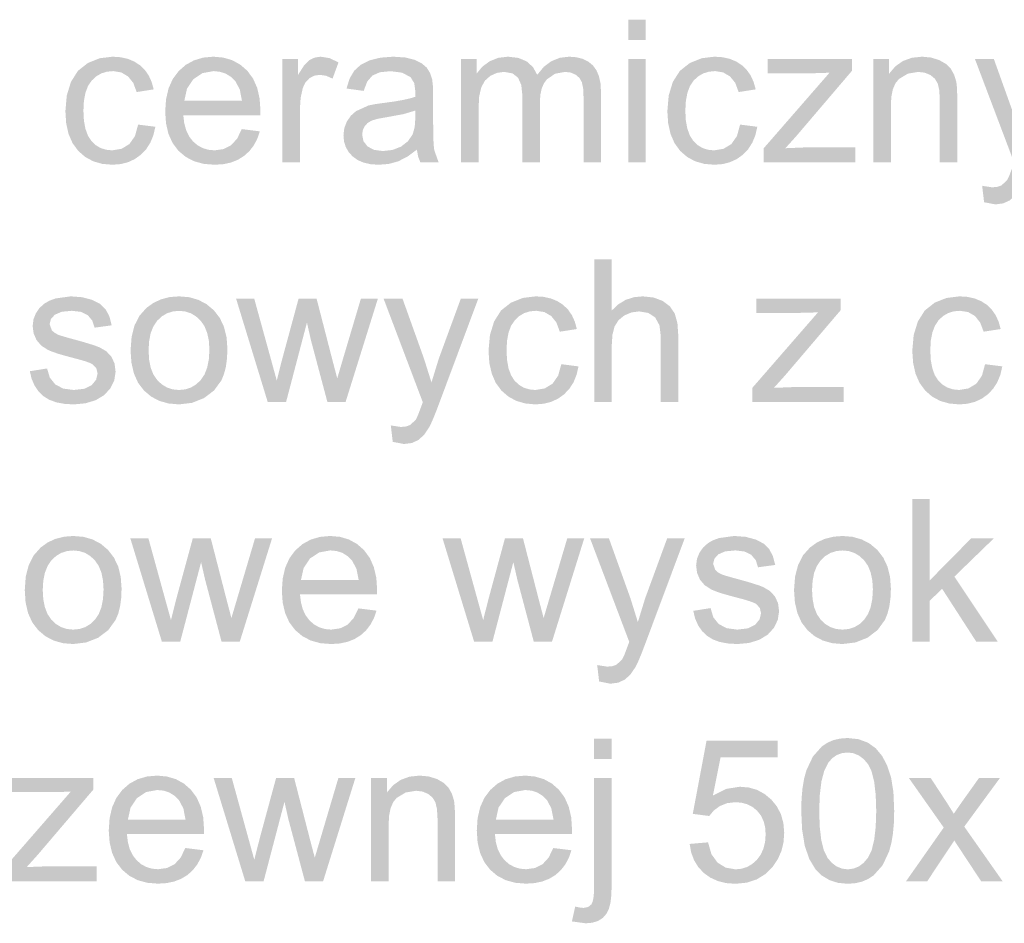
# Model space of a CAD drawing. Header units: millimetres. Extents: x 116 to 15750, y -6945 to 9999.
# Tile 38 of 150: x 5781 to 5942, y -3354 to -3206. Entities that reach past the tile are written whole.
import ezdxf

# ---------------------------------------------------------------- set-up
doc = ezdxf.new("R2010")
doc.units = ezdxf.units.MM
doc.layers.get('0').update_dxf_attribs({"color": 252})

msp = doc.modelspace()

# ---------------------------------------------------------------- hatches: boundary and pattern name
h = msp.add_hatch(color=7)
h.paths.add_polyline_path([(5880.32, -3209.74), (5880.32, -3206.44), (5883.19, -3206.44), (5883.19, -3209.74)])
h.paths.add_polyline_path([(5880.32, -3229.79), (5880.32, -3212.88), (5883.19, -3212.88), (5883.19, -3229.79)])
h = msp.add_hatch(color=7)
h.dxf.hatch_style = 2
h.paths.add_polyline_path([(5800.08, -3223.6), (5802.9, -3223.96), (5802.58, -3225.34), (5802.08, -3226.56), (5801.4, -3227.63), (5800.54, -3228.53), (5799.53, -3229.25), (5798.42, -3229.76), (5797.19, -3230.07), (5795.86, -3230.17), (5794.21, -3230.03), (5792.73, -3229.61), (5791.41, -3228.9), (5790.28, -3227.91), (5789.35, -3226.65), (5788.69, -3225.14), (5788.3, -3223.39), (5788.17, -3221.4), (5788.4, -3218.83), (5789.08, -3216.61), (5790.22, -3214.81), (5791.84, -3213.53), (5793.77, -3212.75), (5795.88, -3212.49), (5797.19, -3212.58), (5798.38, -3212.84), (5799.44, -3213.28), (5800.38, -3213.89), (5801.18, -3214.66), (5801.82, -3215.58), (5802.3, -3216.64), (5802.63, -3217.84), (5799.84, -3218.28), (5799.29, -3216.79), (5798.43, -3215.72), (5797.32, -3215.07), (5795.99, -3214.85), (5794.96, -3214.95), (5794.02, -3215.24), (5793.19, -3215.73), (5792.47, -3216.41), (5791.87, -3217.29), (5791.45, -3218.41), (5791.2, -3219.75), (5791.12, -3221.32), (5791.2, -3222.91), (5791.44, -3224.26), (5791.85, -3225.39), (5792.42, -3226.28), (5793.12, -3226.95), (5793.92, -3227.43), (5794.83, -3227.72), (5795.83, -3227.82), (5797.38, -3227.56), (5798.65, -3226.79), (5799.57, -3225.47)])
h = msp.add_hatch(color=7)
h.paths.add_polyline_path([(5817.05, -3224.34), (5820.01, -3224.71), (5819.58, -3225.94), (5819.01, -3227.02), (5818.29, -3227.95), (5817.41, -3228.74), (5816.4, -3229.37), (5815.25, -3229.82), (5813.98, -3230.09), (5812.57, -3230.17), (5810.81, -3230.03), (5809.24, -3229.6), (5807.87, -3228.89), (5806.68, -3227.89), (5805.73, -3226.63), (5805.05, -3225.14), (5804.65, -3223.43), (5804.51, -3221.48), (5804.65, -3219.47), (5805.06, -3217.69), (5805.74, -3216.15), (5806.71, -3214.85), (5807.89, -3213.82), (5809.23, -3213.09), (5810.74, -3212.64), (5812.42, -3212.49), (5814.03, -3212.64), (5815.5, -3213.07), (5816.8, -3213.79), (5817.96, -3214.8), (5818.9, -3216.08), (5819.57, -3217.58), (5819.97, -3219.33), (5820.11, -3221.3), (5820.09, -3222.07), (5807.47, -3222.07), (5807.63, -3223.38), (5807.95, -3224.53), (5808.42, -3225.52), (5809.05, -3226.34), (5809.8, -3226.98), (5810.65, -3227.45), (5811.57, -3227.72), (5812.59, -3227.82), (5814.05, -3227.61), (5815.28, -3226.99), (5816.28, -3225.92)])
h.paths.add_polyline_path([(5807.64, -3219.71), (5817.08, -3219.71), (5816.72, -3217.84), (5816, -3216.51), (5815.26, -3215.78), (5814.42, -3215.27), (5813.48, -3214.96), (5812.44, -3214.85), (5810.62, -3215.18), (5809.12, -3216.18), (5808.08, -3217.72)])
h = msp.add_hatch(color=7)
h.dxf.hatch_style = 2
h.paths.add_polyline_path([(5823.7, -3229.79), (5823.7, -3212.88), (5826.28, -3212.88), (5826.28, -3215.44), (5827.23, -3213.95), (5828.1, -3213.07), (5828.98, -3212.64), (5829.95, -3212.49), (5831.41, -3212.73), (5832.89, -3213.42), (5831.91, -3216.08), (5830.85, -3215.61), (5829.8, -3215.46), (5828.91, -3215.6), (5828.12, -3216.02), (5827.47, -3216.7), (5827.05, -3217.59), (5826.69, -3219.19), (5826.57, -3220.94), (5826.57, -3229.79)])
h = msp.add_hatch(color=7)
h.paths.add_polyline_path([(5845.72, -3227.7), (5844.15, -3228.86), (5842.65, -3229.62), (5841.12, -3230.04), (5839.49, -3230.17), (5838.17, -3230.09), (5837.02, -3229.83), (5836.03, -3229.41), (5835.2, -3228.81), (5834.54, -3228.09), (5834.07, -3227.26), (5833.79, -3226.35), (5833.7, -3225.33), (5833.84, -3224.15), (5834.27, -3223.07), (5834.92, -3222.14), (5835.74, -3221.41), (5837.81, -3220.47), (5838.87, -3220.26), (5840.36, -3220.05), (5841.98, -3219.83), (5843.37, -3219.59), (5844.54, -3219.33), (5845.48, -3219.05), (5845.49, -3218.58), (5845.49, -3218.31), (5845.29, -3216.82), (5844.68, -3215.84), (5843.31, -3215.11), (5841.41, -3214.86), (5839.65, -3215.04), (5838.43, -3215.58), (5837.59, -3216.56), (5837, -3218.09), (5834.2, -3217.7), (5834.7, -3216.08), (5835.45, -3214.8), (5836.52, -3213.82), (5837.99, -3213.09), (5839.77, -3212.65), (5841.83, -3212.49), (5843.79, -3212.62), (5845.35, -3213), (5846.52, -3213.58), (5847.34, -3214.29), (5847.88, -3215.16), (5848.23, -3216.24), (5848.34, -3217.27), (5848.38, -3218.88), (5848.38, -3222.71), (5848.39, -3224.52), (5848.42, -3225.97), (5848.48, -3227.05), (5848.56, -3227.77), (5849.28, -3229.79), (5846.29, -3229.79), (5845.92, -3228.83)])
h.paths.add_polyline_path([(5845.48, -3221.3), (5843.52, -3221.89), (5840.79, -3222.39), (5839.28, -3222.66), (5838.29, -3222.96), (5837.64, -3223.35), (5837.16, -3223.89), (5836.86, -3224.54), (5836.76, -3225.26), (5836.97, -3226.31), (5837.63, -3227.17), (5838.69, -3227.74), (5840.17, -3227.93), (5841.73, -3227.75), (5843.12, -3227.21), (5844.23, -3226.35), (5845.02, -3225.22), (5845.36, -3224.02), (5845.48, -3222.35)])
h = msp.add_hatch(color=7)
h.dxf.hatch_style = 2
h.paths.add_polyline_path([(5852.94, -3229.79), (5852.94, -3212.88), (5855.51, -3212.88), (5855.51, -3215.25), (5856.43, -3214.13), (5857.62, -3213.25), (5859.04, -3212.68), (5860.63, -3212.49), (5862.34, -3212.69), (5863.71, -3213.27), (5864.74, -3214.21), (5865.42, -3215.46), (5866.49, -3214.16), (5867.72, -3213.24), (5869.1, -3212.68), (5870.64, -3212.49), (5871.82, -3212.58), (5872.86, -3212.84), (5873.76, -3213.28), (5874.51, -3213.89), (5875.1, -3214.68), (5875.52, -3215.66), (5875.78, -3216.83), (5875.86, -3218.18), (5875.86, -3229.79), (5873.01, -3229.79), (5873.01, -3219.14), (5872.94, -3217.66), (5872.73, -3216.66), (5872.34, -3215.98), (5871.72, -3215.44), (5870.92, -3215.09), (5870, -3214.98), (5868.37, -3215.27), (5867.04, -3216.16), (5866.52, -3216.85), (5866.15, -3217.71), (5865.93, -3218.75), (5865.86, -3219.96), (5865.86, -3229.79), (5862.99, -3229.79), (5862.99, -3218.8), (5862.81, -3217.13), (5862.29, -3215.93), (5861.37, -3215.22), (5860, -3214.98), (5858.83, -3215.14), (5857.76, -3215.62), (5856.87, -3216.4), (5856.27, -3217.48), (5855.92, -3218.98), (5855.81, -3221.02), (5855.81, -3229.79)])
h = msp.add_hatch(color=7)
h.dxf.hatch_style = 2
h.paths.add_polyline_path([(5898.64, -3223.6), (5901.46, -3223.96), (5901.14, -3225.34), (5900.64, -3226.56), (5899.96, -3227.63), (5899.1, -3228.53), (5898.09, -3229.25), (5896.97, -3229.76), (5895.75, -3230.07), (5894.42, -3230.17), (5892.76, -3230.03), (5891.28, -3229.61), (5889.97, -3228.9), (5888.83, -3227.91), (5887.91, -3226.65), (5887.25, -3225.14), (5886.86, -3223.39), (5886.73, -3221.4), (5886.95, -3218.83), (5887.63, -3216.61), (5888.78, -3214.81), (5890.4, -3213.53), (5892.33, -3212.75), (5894.43, -3212.49), (5895.75, -3212.58), (5896.94, -3212.84), (5898, -3213.28), (5898.94, -3213.89), (5899.73, -3214.66), (5900.38, -3215.58), (5900.86, -3216.64), (5901.19, -3217.84), (5898.4, -3218.28), (5897.85, -3216.79), (5896.99, -3215.72), (5895.87, -3215.07), (5894.55, -3214.85), (5893.51, -3214.95), (5892.58, -3215.24), (5891.75, -3215.73), (5891.02, -3216.41), (5890.43, -3217.29), (5890.01, -3218.41), (5889.76, -3219.75), (5889.67, -3221.32), (5889.75, -3222.91), (5890, -3224.26), (5890.41, -3225.39), (5890.98, -3226.28), (5891.68, -3226.95), (5892.48, -3227.43), (5893.38, -3227.72), (5894.38, -3227.82), (5895.93, -3227.56), (5897.21, -3226.79), (5898.13, -3225.47)])
h = msp.add_hatch(color=7)
h.dxf.hatch_style = 2
h.paths.add_polyline_path([(5902.51, -3229.79), (5902.51, -3227.47), (5913.28, -3215.11), (5911.56, -3215.18), (5910.05, -3215.2), (5903.15, -3215.2), (5903.15, -3212.88), (5916.98, -3212.88), (5916.98, -3214.77), (5907.82, -3225.51), (5906.05, -3227.47), (5909.67, -3227.32), (5917.49, -3227.32), (5917.49, -3229.79)])
h = msp.add_hatch(color=7)
h.dxf.hatch_style = 2
h.paths.add_polyline_path([(5920.45, -3229.79), (5920.45, -3212.88), (5923.03, -3212.88), (5923.03, -3215.28), (5924.07, -3214.06), (5925.31, -3213.19), (5926.76, -3212.67), (5928.42, -3212.49), (5929.89, -3212.63), (5931.23, -3213.04), (5932.35, -3213.68), (5933.15, -3214.48), (5933.69, -3215.46), (5934.04, -3216.6), (5934.16, -3217.7), (5934.2, -3219.39), (5934.2, -3229.79), (5931.33, -3229.79), (5931.33, -3219.5), (5931.25, -3217.97), (5931, -3216.88), (5930.53, -3216.1), (5929.81, -3215.5), (5928.88, -3215.11), (5927.81, -3214.98), (5926.1, -3215.27), (5924.65, -3216.14), (5924.07, -3216.85), (5923.65, -3217.83), (5923.4, -3219.06), (5923.32, -3220.56), (5923.32, -3229.79)])
h = msp.add_hatch(color=7)
h.dxf.hatch_style = 2
h.paths.add_polyline_path([(5938.59, -3236.31), (5938.27, -3233.62), (5939.91, -3233.87), (5940.77, -3233.79), (5941.44, -3233.55), (5942.38, -3232.66), (5942.73, -3231.91), (5943.26, -3230.53), (5943.51, -3229.83), (5937.09, -3212.88), (5940.19, -3212.88), (5943.7, -3222.67), (5944.93, -3226.59), (5946.11, -3222.74), (5949.73, -3212.88), (5952.59, -3212.88), (5946.16, -3230.08), (5945.67, -3231.37), (5945.24, -3232.43), (5944.86, -3233.29), (5944.55, -3233.92), (5943.73, -3235.15), (5942.8, -3236), (5941.71, -3236.5), (5940.44, -3236.66)])
h = msp.add_hatch(color=7)
h.dxf.hatch_style = 2
h.paths.add_polyline_path([(5874.75, -3269.01), (5874.75, -3245.65), (5877.62, -3245.65), (5877.62, -3254.03), (5878.68, -3253.02), (5879.89, -3252.29), (5881.22, -3251.85), (5882.68, -3251.71), (5884.44, -3251.89), (5885.95, -3252.45), (5887.13, -3253.33), (5887.93, -3254.5), (5888.38, -3256.1), (5888.53, -3258.28), (5888.53, -3269.01), (5885.66, -3269.01), (5885.66, -3258.28), (5885.43, -3256.43), (5884.73, -3255.15), (5883.6, -3254.42), (5882.09, -3254.17), (5880.85, -3254.34), (5879.69, -3254.83), (5878.73, -3255.61), (5878.09, -3256.63), (5877.74, -3257.97), (5877.62, -3259.75), (5877.62, -3269.01)])
h = msp.add_hatch(color=7)
h.dxf.hatch_style = 2
h.paths.add_polyline_path([(5782.34, -3263.96), (5785.17, -3263.51), (5785.62, -3265.01), (5786.51, -3266.12), (5787.81, -3266.8), (5789.55, -3267.03), (5791.27, -3266.83), (5792.48, -3266.23), (5793.2, -3265.35), (5793.44, -3264.34), (5793.23, -3263.47), (5792.6, -3262.81), (5792.19, -3262.61), (5791.57, -3262.38), (5790.72, -3262.12), (5789.66, -3261.84), (5788.21, -3261.45), (5786.99, -3261.1), (5786.02, -3260.77), (5785.29, -3260.46), (5784.22, -3259.77), (5783.44, -3258.85), (5782.97, -3257.77), (5782.81, -3256.58), (5782.94, -3255.49), (5783.33, -3254.49), (5783.94, -3253.6), (5784.75, -3252.88), (5785.53, -3252.43), (5786.57, -3252.05), (5789.04, -3251.71), (5790.91, -3251.85), (5792.54, -3252.28), (5793.85, -3252.95), (5794.76, -3253.83), (5795.37, -3254.98), (5795.75, -3256.45), (5792.95, -3256.83), (5792.57, -3255.67), (5791.84, -3254.8), (5790.73, -3254.25), (5789.25, -3254.07), (5787.56, -3254.23), (5786.43, -3254.72), (5785.8, -3255.43), (5785.59, -3256.24), (5785.94, -3257.25), (5786.39, -3257.67), (5787.04, -3258.01), (5787.36, -3258.12), (5787.89, -3258.28), (5788.62, -3258.49), (5789.57, -3258.75), (5790.98, -3259.14), (5792.15, -3259.49), (5793.1, -3259.8), (5793.82, -3260.08), (5794.89, -3260.71), (5795.7, -3261.58), (5796.22, -3262.69), (5796.39, -3264.04), (5796.18, -3265.43), (5795.55, -3266.74), (5794.53, -3267.86), (5793.14, -3268.7), (5791.46, -3269.21), (5789.57, -3269.39), (5788.02, -3269.3), (5786.67, -3269.05), (5785.51, -3268.62), (5784.54, -3268.02), (5783.76, -3267.25), (5783.13, -3266.32), (5782.65, -3265.22)])
h = msp.add_hatch(color=7)
h.paths.add_polyline_path([(5798.84, -3260.55), (5799.01, -3258.35), (5799.49, -3256.46), (5800.31, -3254.87), (5801.46, -3253.58), (5802.61, -3252.76), (5803.88, -3252.18), (5805.27, -3251.82), (5806.78, -3251.71), (5808.44, -3251.85), (5809.94, -3252.28), (5811.29, -3252.99), (5812.48, -3253.99), (5813.45, -3255.24), (5814.14, -3256.71), (5814.56, -3258.4), (5814.7, -3260.31), (5814.63, -3261.85), (5814.45, -3263.23), (5814.14, -3264.42), (5813.72, -3265.45), (5812.51, -3267.11), (5810.86, -3268.36), (5808.91, -3269.13), (5806.78, -3269.39), (5805.08, -3269.24), (5803.56, -3268.82), (5802.21, -3268.11), (5801.03, -3267.11), (5800.07, -3265.85), (5799.39, -3264.33), (5798.98, -3262.56)])
h.paths.add_polyline_path([(5801.79, -3260.55), (5801.88, -3262.07), (5802.14, -3263.39), (5802.59, -3264.51), (5803.21, -3265.41), (5803.96, -3266.12), (5804.81, -3266.62), (5805.75, -3266.93), (5806.78, -3267.03), (5807.8, -3266.93), (5808.73, -3266.62), (5809.58, -3266.12), (5810.33, -3265.4), (5810.95, -3264.49), (5811.39, -3263.35), (5811.66, -3262.01), (5811.75, -3260.45), (5811.66, -3258.98), (5811.39, -3257.7), (5810.95, -3256.6), (5810.32, -3255.7), (5809.56, -3254.99), (5808.72, -3254.48), (5807.79, -3254.18), (5806.78, -3254.08), (5805.75, -3254.18), (5804.81, -3254.48), (5803.96, -3254.98), (5803.21, -3255.69), (5802.59, -3256.6), (5802.14, -3257.71), (5801.88, -3259.03)])
h = msp.add_hatch(color=7)
h.dxf.hatch_style = 2
h.paths.add_polyline_path([(5821.3, -3269.01), (5816.12, -3252.09), (5819.09, -3252.09), (5821.78, -3261.85), (5822.78, -3265.49), (5822.86, -3265.17), (5823.03, -3264.48), (5823.3, -3263.42), (5823.66, -3262), (5826.35, -3252.09), (5829.3, -3252.09), (5831.83, -3261.9), (5832.68, -3265.13), (5833.64, -3261.87), (5836.55, -3252.09), (5839.33, -3252.09), (5834.04, -3269.01), (5831.07, -3269.01), (5828.37, -3258.87), (5827.72, -3255.99), (5824.3, -3269.01)])
h = msp.add_hatch(color=7)
h.dxf.hatch_style = 2
h.paths.add_polyline_path([(5841.77, -3275.52), (5841.45, -3272.83), (5843.09, -3273.08), (5843.95, -3273), (5844.62, -3272.76), (5845.56, -3271.87), (5845.91, -3271.12), (5846.43, -3269.74), (5846.69, -3269.04), (5840.27, -3252.09), (5843.37, -3252.09), (5846.88, -3261.89), (5848.11, -3265.8), (5849.29, -3261.95), (5852.91, -3252.09), (5855.77, -3252.09), (5849.34, -3269.29), (5848.85, -3270.58), (5848.42, -3271.65), (5848.04, -3272.5), (5847.73, -3273.13), (5846.9, -3274.36), (5845.98, -3275.21), (5844.89, -3275.71), (5843.62, -3275.87)])
h = msp.add_hatch(color=7)
h.dxf.hatch_style = 2
h.paths.add_polyline_path([(5869.37, -3262.81), (5872.18, -3263.17), (5871.86, -3264.56), (5871.36, -3265.78), (5870.68, -3266.84), (5869.82, -3267.74), (5868.81, -3268.46), (5867.7, -3268.97), (5866.47, -3269.28), (5865.14, -3269.39), (5863.49, -3269.24), (5862.01, -3268.82), (5860.7, -3268.11), (5859.56, -3267.12), (5858.63, -3265.86), (5857.98, -3264.36), (5857.58, -3262.61), (5857.45, -3260.61), (5857.68, -3258.04), (5858.36, -3255.82), (5859.5, -3254.02), (5861.12, -3252.74), (5863.05, -3251.97), (5865.16, -3251.71), (5866.47, -3251.79), (5867.66, -3252.06), (5868.72, -3252.49), (5869.66, -3253.1), (5870.46, -3253.87), (5871.1, -3254.79), (5871.58, -3255.85), (5871.91, -3257.06), (5869.12, -3257.49), (5868.57, -3256), (5867.71, -3254.93), (5866.6, -3254.28), (5865.27, -3254.07), (5864.24, -3254.16), (5863.3, -3254.45), (5862.47, -3254.94), (5861.75, -3255.62), (5861.15, -3256.51), (5860.73, -3257.62), (5860.48, -3258.96), (5860.4, -3260.53), (5860.48, -3262.12), (5860.72, -3263.48), (5861.13, -3264.6), (5861.7, -3265.49), (5862.4, -3266.16), (5863.2, -3266.64), (5864.11, -3266.93), (5865.11, -3267.03), (5866.66, -3266.77), (5867.93, -3266), (5868.85, -3264.68)])
h = msp.add_hatch(color=7)
h.dxf.hatch_style = 2
h.paths.add_polyline_path([(5900.64, -3269.01), (5900.64, -3266.68), (5911.4, -3254.32), (5909.68, -3254.39), (5908.17, -3254.41), (5901.27, -3254.41), (5901.27, -3252.09), (5915.1, -3252.09), (5915.1, -3253.98), (5905.94, -3264.72), (5904.17, -3266.68), (5907.79, -3266.54), (5915.61, -3266.54), (5915.61, -3269.01)])
h = msp.add_hatch(color=7)
h.dxf.hatch_style = 2
h.paths.add_polyline_path([(5938.75, -3262.81), (5941.57, -3263.17), (5941.25, -3264.56), (5940.74, -3265.78), (5940.06, -3266.84), (5939.2, -3267.74), (5938.2, -3268.46), (5937.08, -3268.97), (5935.86, -3269.28), (5934.53, -3269.39), (5932.87, -3269.24), (5931.39, -3268.82), (5930.08, -3268.11), (5928.94, -3267.12), (5928.02, -3265.86), (5927.36, -3264.36), (5926.97, -3262.61), (5926.83, -3260.61), (5927.06, -3258.04), (5927.74, -3255.82), (5928.88, -3254.02), (5930.5, -3252.74), (5932.44, -3251.97), (5934.54, -3251.71), (5935.86, -3251.79), (5937.05, -3252.06), (5938.11, -3252.49), (5939.05, -3253.1), (5939.84, -3253.87), (5940.48, -3254.79), (5940.97, -3255.85), (5941.3, -3257.06), (5938.51, -3257.49), (5937.95, -3256), (5937.1, -3254.93), (5935.98, -3254.28), (5934.65, -3254.07), (5933.62, -3254.16), (5932.69, -3254.45), (5931.86, -3254.94), (5931.13, -3255.62), (5930.54, -3256.51), (5930.12, -3257.62), (5929.86, -3258.96), (5929.78, -3260.53), (5929.86, -3262.12), (5930.11, -3263.48), (5930.51, -3264.6), (5931.09, -3265.49), (5931.79, -3266.16), (5932.59, -3266.64), (5933.49, -3266.93), (5934.49, -3267.03), (5936.04, -3266.77), (5937.32, -3266), (5938.24, -3264.68)])
h = msp.add_hatch(color=7)
h.dxf.hatch_style = 2
h.paths.add_polyline_path([(5926.83, -3308.22), (5926.83, -3284.86), (5929.69, -3284.86), (5929.69, -3298.18), (5936.48, -3291.3), (5940.19, -3291.3), (5933.72, -3297.57), (5940.84, -3308.22), (5937.31, -3308.22), (5931.72, -3299.57), (5929.69, -3301.51), (5929.69, -3308.22)])
h = msp.add_hatch(color=7)
h.paths.add_polyline_path([(5781.52, -3299.76), (5781.68, -3297.56), (5782.17, -3295.67), (5782.99, -3294.08), (5784.13, -3292.8), (5785.28, -3291.97), (5786.55, -3291.39), (5787.94, -3291.04), (5789.45, -3290.92), (5791.12, -3291.06), (5792.62, -3291.49), (5793.96, -3292.2), (5795.15, -3293.2), (5796.12, -3294.46), (5796.82, -3295.93), (5797.23, -3297.61), (5797.37, -3299.52), (5797.31, -3301.06), (5797.12, -3302.44), (5796.82, -3303.64), (5796.39, -3304.66), (5795.19, -3306.32), (5793.54, -3307.57), (5791.58, -3308.34), (5789.45, -3308.6), (5787.76, -3308.46), (5786.24, -3308.03), (5784.89, -3307.32), (5783.71, -3306.32), (5782.75, -3305.06), (5782.06, -3303.54), (5781.65, -3301.78)])
h.paths.add_polyline_path([(5784.46, -3299.76), (5784.55, -3301.28), (5784.82, -3302.6), (5785.26, -3303.72), (5785.88, -3304.63), (5786.64, -3305.33), (5787.49, -3305.84), (5788.42, -3306.14), (5789.45, -3306.24), (5790.48, -3306.14), (5791.41, -3305.84), (5792.25, -3305.33), (5793.01, -3304.62), (5793.63, -3303.7), (5794.07, -3302.57), (5794.33, -3301.22), (5794.42, -3299.66), (5794.33, -3298.19), (5794.07, -3296.91), (5793.62, -3295.81), (5793, -3294.91), (5792.24, -3294.2), (5791.4, -3293.69), (5790.47, -3293.39), (5789.45, -3293.29), (5788.42, -3293.39), (5787.49, -3293.69), (5786.64, -3294.2), (5785.88, -3294.9), (5785.26, -3295.81), (5784.82, -3296.92), (5784.55, -3298.24)])
h = msp.add_hatch(color=7)
h.dxf.hatch_style = 2
h.paths.add_polyline_path([(5803.97, -3308.22), (5798.8, -3291.3), (5801.76, -3291.3), (5804.45, -3301.06), (5805.46, -3304.7), (5805.53, -3304.38), (5805.71, -3303.69), (5805.97, -3302.63), (5806.33, -3301.21), (5809.03, -3291.3), (5811.97, -3291.3), (5814.5, -3301.11), (5815.35, -3304.35), (5816.32, -3301.08), (5819.22, -3291.3), (5822.01, -3291.3), (5816.72, -3308.22), (5813.74, -3308.22), (5811.05, -3298.08), (5810.39, -3295.2), (5806.97, -3308.22)])
h = msp.add_hatch(color=7)
h.paths.add_polyline_path([(5836.15, -3302.77), (5839.11, -3303.14), (5838.69, -3304.36), (5838.11, -3305.44), (5837.39, -3306.38), (5836.52, -3307.16), (5835.5, -3307.79), (5834.36, -3308.24), (5833.08, -3308.51), (5831.68, -3308.6), (5829.92, -3308.46), (5828.35, -3308.03), (5826.97, -3307.31), (5825.79, -3306.31), (5824.84, -3305.06), (5824.16, -3303.57), (5823.75, -3301.85), (5823.61, -3299.9), (5823.75, -3297.89), (5824.16, -3296.11), (5824.85, -3294.57), (5825.81, -3293.28), (5826.99, -3292.25), (5828.34, -3291.51), (5829.85, -3291.07), (5831.52, -3290.92), (5833.14, -3291.06), (5834.6, -3291.5), (5835.91, -3292.22), (5837.06, -3293.23), (5838, -3294.5), (5838.67, -3296.01), (5839.08, -3297.75), (5839.21, -3299.72), (5839.19, -3300.49), (5826.58, -3300.49), (5826.74, -3301.81), (5827.05, -3302.95), (5827.53, -3303.94), (5828.16, -3304.76), (5828.91, -3305.41), (5829.75, -3305.87), (5830.68, -3306.15), (5831.69, -3306.24), (5833.16, -3306.03), (5834.39, -3305.42), (5835.38, -3304.34)])
h.paths.add_polyline_path([(5826.74, -3298.13), (5836.19, -3298.13), (5835.82, -3296.27), (5835.1, -3294.93), (5834.37, -3294.21), (5833.53, -3293.69), (5832.59, -3293.38), (5831.55, -3293.28), (5829.73, -3293.61), (5828.22, -3294.6), (5827.18, -3296.15)])
h = msp.add_hatch(color=7)
h.dxf.hatch_style = 2
h.paths.add_polyline_path([(5855.09, -3308.22), (5849.92, -3291.3), (5852.88, -3291.3), (5855.57, -3301.06), (5856.58, -3304.7), (5856.65, -3304.38), (5856.82, -3303.69), (5857.09, -3302.63), (5857.45, -3301.21), (5860.14, -3291.3), (5863.09, -3291.3), (5865.62, -3301.11), (5866.47, -3304.35), (5867.44, -3301.08), (5870.34, -3291.3), (5873.12, -3291.3), (5867.84, -3308.22), (5864.86, -3308.22), (5862.17, -3298.08), (5861.51, -3295.2), (5858.09, -3308.22)])
h = msp.add_hatch(color=7)
h.dxf.hatch_style = 2
h.paths.add_polyline_path([(5875.56, -3314.73), (5875.24, -3312.04), (5876.88, -3312.3), (5877.75, -3312.22), (5878.41, -3311.98), (5879.35, -3311.09), (5879.71, -3310.33), (5880.23, -3308.95), (5880.49, -3308.25), (5874.07, -3291.3), (5877.16, -3291.3), (5880.68, -3301.1), (5881.9, -3305.01), (5883.08, -3301.16), (5886.7, -3291.3), (5889.57, -3291.3), (5883.13, -3308.5), (5882.64, -3309.79), (5882.21, -3310.86), (5881.84, -3311.71), (5881.52, -3312.35), (5880.7, -3313.57), (5879.77, -3314.42), (5878.68, -3314.92), (5877.41, -3315.09)])
h = msp.add_hatch(color=7)
h.dxf.hatch_style = 2
h.paths.add_polyline_path([(5890.97, -3303.17), (5893.8, -3302.72), (5894.26, -3304.23), (5895.14, -3305.33), (5896.44, -3306.01), (5898.18, -3306.24), (5899.9, -3306.04), (5901.11, -3305.44), (5901.83, -3304.56), (5902.07, -3303.55), (5901.86, -3302.68), (5901.23, -3302.02), (5900.82, -3301.82), (5900.2, -3301.59), (5899.36, -3301.33), (5898.3, -3301.05), (5896.84, -3300.66), (5895.62, -3300.31), (5894.65, -3299.98), (5893.92, -3299.67), (5892.85, -3298.98), (5892.07, -3298.07), (5891.6, -3296.98), (5891.44, -3295.79), (5891.57, -3294.7), (5891.96, -3293.7), (5892.57, -3292.82), (5893.38, -3292.09), (5894.16, -3291.64), (5895.2, -3291.26), (5897.67, -3290.92), (5899.54, -3291.06), (5901.17, -3291.49), (5902.48, -3292.16), (5903.39, -3293.04), (5904, -3294.19), (5904.39, -3295.66), (5901.58, -3296.04), (5901.2, -3294.88), (5900.47, -3294.01), (5899.36, -3293.46), (5897.88, -3293.28), (5896.19, -3293.44), (5895.06, -3293.93), (5894.43, -3294.64), (5894.22, -3295.46), (5894.57, -3296.46), (5895.02, -3296.88), (5895.67, -3297.23), (5895.99, -3297.33), (5896.52, -3297.49), (5897.25, -3297.7), (5898.2, -3297.96), (5899.61, -3298.35), (5900.78, -3298.7), (5901.73, -3299.01), (5902.45, -3299.29), (5903.52, -3299.92), (5904.33, -3300.79), (5904.85, -3301.9), (5905.02, -3303.25), (5904.81, -3304.64), (5904.18, -3305.95), (5903.16, -3307.07), (5901.77, -3307.91), (5900.09, -3308.43), (5898.2, -3308.6), (5896.65, -3308.51), (5895.3, -3308.26), (5894.14, -3307.83), (5893.18, -3307.23), (5892.39, -3306.46), (5891.76, -3305.53), (5891.28, -3304.43)])
h = msp.add_hatch(color=7)
h.paths.add_polyline_path([(5907.47, -3299.76), (5907.64, -3297.56), (5908.13, -3295.67), (5908.94, -3294.08), (5910.09, -3292.8), (5911.24, -3291.97), (5912.51, -3291.39), (5913.9, -3291.04), (5915.41, -3290.92), (5917.07, -3291.06), (5918.57, -3291.49), (5919.92, -3292.2), (5921.11, -3293.2), (5922.08, -3294.46), (5922.77, -3295.93), (5923.19, -3297.61), (5923.33, -3299.52), (5923.26, -3301.06), (5923.08, -3302.44), (5922.77, -3303.64), (5922.35, -3304.66), (5921.14, -3306.32), (5919.49, -3307.57), (5917.54, -3308.34), (5915.41, -3308.6), (5913.72, -3308.46), (5912.19, -3308.03), (5910.84, -3307.32), (5909.66, -3306.32), (5908.7, -3305.06), (5908.02, -3303.54), (5907.61, -3301.78)])
h.paths.add_polyline_path([(5910.42, -3299.76), (5910.51, -3301.28), (5910.77, -3302.6), (5911.22, -3303.72), (5911.84, -3304.63), (5912.59, -3305.33), (5913.44, -3305.84), (5914.38, -3306.14), (5915.41, -3306.24), (5916.43, -3306.14), (5917.37, -3305.84), (5918.21, -3305.33), (5918.96, -3304.62), (5919.58, -3303.7), (5920.02, -3302.57), (5920.29, -3301.22), (5920.38, -3299.66), (5920.29, -3298.19), (5920.02, -3296.91), (5919.58, -3295.81), (5918.95, -3294.91), (5918.19, -3294.2), (5917.35, -3293.69), (5916.43, -3293.39), (5915.41, -3293.29), (5914.38, -3293.39), (5913.44, -3293.69), (5912.59, -3294.2), (5911.84, -3294.9), (5911.22, -3295.81), (5910.77, -3296.92), (5910.51, -3298.24)])
h = msp.add_hatch(color=7)
h.paths.add_polyline_path([(5874.73, -3327.4), (5874.73, -3324.07), (5877.6, -3324.07), (5877.6, -3327.4)])
h.paths.add_polyline_path([(5871.1, -3353.99), (5871.64, -3351.56), (5872.41, -3351.72), (5873, -3351.78), (5873.76, -3351.63), (5874.3, -3351.19), (5874.49, -3350.79), (5874.62, -3350.18), (5874.71, -3349.34), (5874.73, -3348.29), (5874.73, -3330.51), (5877.6, -3330.51), (5877.6, -3348.35), (5877.55, -3349.79), (5877.4, -3351), (5877.14, -3351.97), (5876.79, -3352.7), (5876.18, -3353.4), (5875.41, -3353.9), (5874.46, -3354.2), (5873.35, -3354.3)])
h = msp.add_hatch(color=7)
h.paths.add_polyline_path([(5908.65, -3335.91), (5908.7, -3333.94), (5908.86, -3332.18), (5909.12, -3330.61), (5909.5, -3329.25), (5910.56, -3327.01), (5912.03, -3325.35), (5912.92, -3324.75), (5913.93, -3324.32), (5915.04, -3324.07), (5916.26, -3323.98), (5918.02, -3324.17), (5919.56, -3324.74), (5920.85, -3325.66), (5921.9, -3326.92), (5922.72, -3328.5), (5923.35, -3330.39), (5923.74, -3332.8), (5923.87, -3335.91), (5923.82, -3337.87), (5923.66, -3339.63), (5923.4, -3341.19), (5923.03, -3342.55), (5921.98, -3344.79), (5920.51, -3346.45), (5919.61, -3347.05), (5918.6, -3347.48), (5917.49, -3347.74), (5916.26, -3347.83), (5914.66, -3347.68), (5913.24, -3347.22), (5912.01, -3346.47), (5910.95, -3345.41), (5909.94, -3343.72), (5909.22, -3341.58), (5908.79, -3338.97)])
h.paths.add_polyline_path([(5911.59, -3335.91), (5911.68, -3338.55), (5911.93, -3340.7), (5912.35, -3342.38), (5912.94, -3343.57), (5913.65, -3344.4), (5914.44, -3344.99), (5915.31, -3345.35), (5916.26, -3345.47), (5917.21, -3345.35), (5918.08, -3344.99), (5918.87, -3344.4), (5919.58, -3343.56), (5920.17, -3342.37), (5920.59, -3340.69), (5920.84, -3338.54), (5920.93, -3335.91), (5920.84, -3333.27), (5920.59, -3331.12), (5920.17, -3329.44), (5919.58, -3328.25), (5918.87, -3327.42), (5918.07, -3326.83), (5917.19, -3326.47), (5916.23, -3326.35), (5915.29, -3326.46), (5914.45, -3326.77), (5913.71, -3327.3), (5913.07, -3328.02), (5912.42, -3329.32), (5911.96, -3331.06), (5911.69, -3333.26)])
h = msp.add_hatch(color=7)
h.dxf.hatch_style = 2
h.paths.add_polyline_path([(5890.38, -3341.31), (5893.39, -3341.05), (5893.94, -3342.98), (5894.94, -3344.36), (5896.28, -3345.19), (5897.88, -3345.47), (5898.88, -3345.37), (5899.79, -3345.08), (5900.63, -3344.59), (5901.39, -3343.91), (5902.01, -3343.07), (5902.46, -3342.09), (5902.73, -3340.99), (5902.82, -3339.77), (5902.74, -3338.6), (5902.48, -3337.57), (5902.05, -3336.67), (5901.44, -3335.89), (5900.7, -3335.28), (5899.85, -3334.83), (5898.9, -3334.57), (5897.84, -3334.48), (5896.51, -3334.64), (5895.33, -3335.11), (5894.34, -3335.83), (5893.58, -3336.74), (5890.89, -3336.39), (5893.15, -3324.39), (5904.77, -3324.39), (5904.77, -3327.13), (5895.44, -3327.13), (5894.18, -3333.41), (5896.34, -3332.31), (5898.6, -3331.95), (5900.07, -3332.08), (5901.42, -3332.47), (5902.65, -3333.14), (5903.76, -3334.06), (5904.68, -3335.2), (5905.34, -3336.49), (5905.73, -3337.92), (5905.86, -3339.51), (5905.75, -3341.05), (5905.4, -3342.47), (5904.82, -3343.79), (5904.02, -3344.99), (5902.79, -3346.23), (5901.36, -3347.12), (5899.72, -3347.65), (5897.88, -3347.83), (5896.36, -3347.72), (5894.99, -3347.38), (5893.76, -3346.82), (5892.68, -3346.05), (5891.78, -3345.08), (5891.1, -3343.97), (5890.63, -3342.71)])
h = msp.add_hatch(color=7)
h.dxf.hatch_style = 2
h.paths.add_polyline_path([(5778.29, -3347.43), (5778.29, -3345.1), (5789.06, -3332.74), (5787.34, -3332.81), (5785.83, -3332.84), (5778.93, -3332.84), (5778.93, -3330.51), (5792.76, -3330.51), (5792.76, -3332.4), (5783.6, -3343.14), (5781.83, -3345.1), (5785.45, -3344.96), (5793.27, -3344.96), (5793.27, -3347.43)])
h = msp.add_hatch(color=7)
h.paths.add_polyline_path([(5807.81, -3341.98), (5810.78, -3342.35), (5810.35, -3343.57), (5809.77, -3344.65), (5809.05, -3345.59), (5808.18, -3346.38), (5807.16, -3347), (5806.02, -3347.45), (5804.74, -3347.72), (5803.34, -3347.81), (5801.58, -3347.67), (5800.01, -3347.24), (5798.63, -3346.52), (5797.45, -3345.52), (5796.5, -3344.27), (5795.82, -3342.78), (5795.41, -3341.06), (5795.27, -3339.12), (5795.41, -3337.1), (5795.82, -3335.32), (5796.51, -3333.79), (5797.47, -3332.49), (5798.65, -3331.46), (5800, -3330.72), (5801.51, -3330.28), (5803.18, -3330.13), (5804.8, -3330.28), (5806.26, -3330.71), (5807.57, -3331.43), (5808.72, -3332.44), (5809.66, -3333.71), (5810.33, -3335.22), (5810.74, -3336.96), (5810.87, -3338.94), (5810.85, -3339.7), (5798.24, -3339.7), (5798.4, -3341.02), (5798.71, -3342.17), (5799.19, -3343.15), (5799.82, -3343.97), (5800.57, -3344.62), (5801.41, -3345.08), (5802.34, -3345.36), (5803.35, -3345.45), (5804.82, -3345.25), (5806.05, -3344.63), (5807.04, -3343.55)])
h.paths.add_polyline_path([(5798.4, -3337.35), (5807.85, -3337.35), (5807.48, -3335.48), (5806.76, -3334.14), (5806.03, -3333.42), (5805.19, -3332.9), (5804.25, -3332.59), (5803.21, -3332.49), (5801.39, -3332.82), (5799.89, -3333.81), (5798.84, -3335.36)])
h = msp.add_hatch(color=7)
h.dxf.hatch_style = 2
h.paths.add_polyline_path([(5817.62, -3347.43), (5812.44, -3330.51), (5815.41, -3330.51), (5818.1, -3340.28), (5819.1, -3343.91), (5819.18, -3343.59), (5819.35, -3342.9), (5819.62, -3341.85), (5819.98, -3340.42), (5822.67, -3330.51), (5825.62, -3330.51), (5828.15, -3340.33), (5829, -3343.56), (5829.97, -3340.29), (5832.87, -3330.51), (5835.65, -3330.51), (5830.36, -3347.43), (5827.39, -3347.43), (5824.69, -3337.3), (5824.04, -3334.42), (5820.62, -3347.43)])
h = msp.add_hatch(color=7)
h.dxf.hatch_style = 2
h.paths.add_polyline_path([(5838.22, -3347.43), (5838.22, -3330.51), (5840.8, -3330.51), (5840.8, -3332.91), (5841.83, -3331.7), (5843.07, -3330.83), (5844.52, -3330.3), (5846.18, -3330.13), (5847.65, -3330.27), (5849, -3330.68), (5850.11, -3331.32), (5850.91, -3332.12), (5851.45, -3333.09), (5851.81, -3334.24), (5851.92, -3335.34), (5851.97, -3337.03), (5851.97, -3347.43), (5849.1, -3347.43), (5849.1, -3337.14), (5849.01, -3335.61), (5848.76, -3334.52), (5848.3, -3333.74), (5847.57, -3333.13), (5846.65, -3332.74), (5845.58, -3332.61), (5843.87, -3332.9), (5842.41, -3333.78), (5841.83, -3334.49), (5841.42, -3335.46), (5841.17, -3336.7), (5841.09, -3338.19), (5841.09, -3347.43)])
h = msp.add_hatch(color=7)
h.paths.add_polyline_path([(5868.06, -3341.98), (5871.03, -3342.35), (5870.6, -3343.57), (5870.03, -3344.65), (5869.3, -3345.59), (5868.43, -3346.38), (5867.41, -3347), (5866.27, -3347.45), (5864.99, -3347.72), (5863.59, -3347.81), (5861.83, -3347.67), (5860.26, -3347.24), (5858.88, -3346.52), (5857.7, -3345.52), (5856.75, -3344.27), (5856.07, -3342.78), (5855.66, -3341.06), (5855.53, -3339.12), (5855.66, -3337.1), (5856.07, -3335.32), (5856.76, -3333.79), (5857.72, -3332.49), (5858.9, -3331.46), (5860.25, -3330.72), (5861.76, -3330.28), (5863.43, -3330.13), (5865.05, -3330.28), (5866.51, -3330.71), (5867.82, -3331.43), (5868.97, -3332.44), (5869.91, -3333.71), (5870.58, -3335.22), (5870.99, -3336.96), (5871.12, -3338.94), (5871.1, -3339.7), (5858.49, -3339.7), (5858.65, -3341.02), (5858.96, -3342.17), (5859.44, -3343.15), (5860.07, -3343.97), (5860.82, -3344.62), (5861.66, -3345.08), (5862.59, -3345.36), (5863.6, -3345.45), (5865.07, -3345.25), (5866.3, -3344.63), (5867.29, -3343.55)])
h.paths.add_polyline_path([(5858.65, -3337.35), (5868.1, -3337.35), (5867.73, -3335.48), (5867.02, -3334.14), (5866.28, -3333.42), (5865.44, -3332.9), (5864.5, -3332.59), (5863.46, -3332.49), (5861.64, -3332.82), (5860.14, -3333.81), (5859.09, -3335.36)])
h = msp.add_hatch(color=7)
h.dxf.hatch_style = 2
h.paths.add_polyline_path([(5925.8, -3347.43), (5931.98, -3338.63), (5926.26, -3330.51), (5929.84, -3330.51), (5932.44, -3334.48), (5933.1, -3335.52), (5933.62, -3336.37), (5934.91, -3334.51), (5937.76, -3330.51), (5941.19, -3330.51), (5935.34, -3338.48), (5941.63, -3347.43), (5938.11, -3347.43), (5934.64, -3342.17), (5933.71, -3340.75), (5929.27, -3347.43)])

doc.saveas('drawing.dxf')
